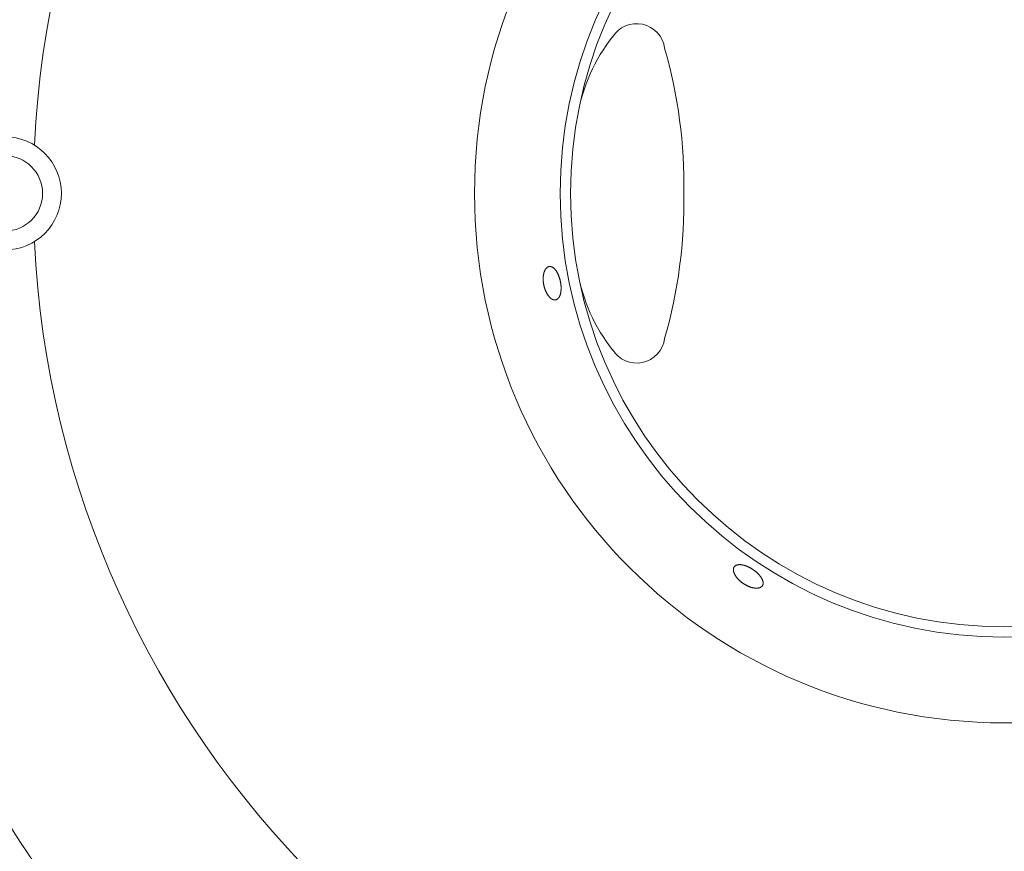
# Model space of a CAD drawing. Header units: inches. Extents: x 382808 to 408593, y -18409 to -9482.
# Tile 160 of 256: x 399321.28 to 399326.5, y -12629 to -12624.58. Entities that reach past the tile are written whole.
import ezdxf

# ---------------------------------------------------------------- set-up
doc = ezdxf.new("R2010")
doc.units = ezdxf.units.IN
doc.header["$LTSCALE"] = 2
doc.header["$MEASUREMENT"] = 0
doc.layers.add('!!!LOZAMET_Nr_pióra__9', color=220, linetype='CONTINUOUS', lineweight=0)

msp = doc.modelspace()

# ---------------------------------------------------------------- linework, layer by layer
at = {"layer": '!!!LOZAMET_Nr_pióra__9', "color": 7, "linetype": 'Continuous', "lineweight": 0}
for p, q in [((399324.0749, -12625.9009), (399324.0758, -12625.9)), ((399324.0758, -12625.9), (399324.0767, -12625.8991)), ((399324.0767, -12625.8991), (399324.0776, -12625.8984)), ((399324.0776, -12625.8984), (399324.0785, -12625.8976)), ((399324.0785, -12625.8976), (399324.0794, -12625.8969)), ((399324.0794, -12625.8969), (399324.0803, -12625.8963)), ((399324.0803, -12625.8963), (399324.0812, -12625.8957)), ((399324.0812, -12625.8957), (399324.0822, -12625.8951)), ((399324.0822, -12625.8951), (399324.0832, -12625.8946)), ((399324.0832, -12625.8946), (399324.0841, -12625.8942)), ((399324.0841, -12625.8942), (399324.0851, -12625.8938)), ((399324.0851, -12625.8938), (399324.0861, -12625.8934)), ((399324.0861, -12625.8934), (399324.087, -12625.8931)), ((399324.087, -12625.8931), (399324.088, -12625.8928)), ((399324.088, -12625.8928), (399324.089, -12625.8926)), ((399324.089, -12625.8926), (399324.0908, -12625.8923)), ((399324.0908, -12625.8923), (399324.0926, -12625.8922)), ((399324.0926, -12625.8922), (399324.0944, -12625.8922)), ((399324.0944, -12625.8922), (399324.0963, -12625.8923)), ((399324.0963, -12625.8923), (399324.0982, -12625.8926)), ((399324.0982, -12625.8926), (399324.1001, -12625.8931)), ((399324.1001, -12625.8931), (399324.1011, -12625.8934)), ((399324.1011, -12625.8934), (399324.102, -12625.8937)), ((399324.102, -12625.8937), (399324.103, -12625.8941)), ((399324.103, -12625.8941), (399324.104, -12625.8945)), ((399324.104, -12625.8945), (399324.105, -12625.8949)), ((399324.105, -12625.8949), (399324.1059, -12625.8954)), ((399324.1059, -12625.8954), (399324.1069, -12625.8959)), ((399324.1069, -12625.8959), (399324.1079, -12625.8964)), ((399324.1079, -12625.8964), (399324.1089, -12625.897)), ((399324.1089, -12625.897), (399324.1098, -12625.8977)), ((399324.1098, -12625.8977), (399324.1108, -12625.8983)), ((399324.1108, -12625.8983), (399324.1118, -12625.899)), ((399324.1118, -12625.899), (399324.1127, -12625.8998)), ((399324.1127, -12625.8998), (399324.1137, -12625.9005)), ((399324.1137, -12625.9005), (399324.1146, -12625.9014)), ((399324.0581, -12625.9534), (399324.0582, -12625.9515)), ((399324.0582, -12625.9515), (399324.0583, -12625.9495)), ((399324.0583, -12625.9495), (399324.0584, -12625.9476)), ((399324.0584, -12625.9476), (399324.0586, -12625.9456)), ((399324.0586, -12625.9456), (399324.0587, -12625.9438)), ((399324.0587, -12625.9438), (399324.0589, -12625.9419)), ((399324.0589, -12625.9419), (399324.0592, -12625.94)), ((399324.0592, -12625.94), (399324.0594, -12625.9382)), ((399324.0594, -12625.9382), (399324.0597, -12625.9364)), ((399324.0597, -12625.9364), (399324.06, -12625.9347)), ((399324.06, -12625.9347), (399324.0604, -12625.9329)), ((399324.0604, -12625.9329), (399324.0607, -12625.9312)), ((399324.0607, -12625.9312), (399324.0611, -12625.9296)), ((399324.0611, -12625.9296), (399324.0615, -12625.9279)), ((399324.0615, -12625.9279), (399324.0619, -12625.9263)), ((399324.0619, -12625.9263), (399324.0623, -12625.9248)), ((399324.0623, -12625.9248), (399324.0628, -12625.9233)), ((399324.0628, -12625.9233), (399324.0633, -12625.9218)), ((399324.0633, -12625.9218), (399324.0638, -12625.9203)), ((399324.0638, -12625.9203), (399324.0643, -12625.9189)), ((399324.0643, -12625.9189), (399324.0649, -12625.9174)), ((399324.0649, -12625.9174), (399324.0654, -12625.916)), ((399324.0654, -12625.916), (399324.066, -12625.9146)), ((399324.066, -12625.9146), (399324.0667, -12625.9133)), ((399324.0667, -12625.9133), (399324.0673, -12625.912)), ((399324.0673, -12625.912), (399324.068, -12625.9107)), ((399324.068, -12625.9107), (399324.0687, -12625.9094)), ((399324.0687, -12625.9094), (399324.0694, -12625.9082)), ((399324.0694, -12625.9082), (399324.0701, -12625.9071)), ((399324.0701, -12625.9071), (399324.0709, -12625.9059)), ((399324.0709, -12625.9059), (399324.0716, -12625.9048)), ((399324.0716, -12625.9048), (399324.0724, -12625.9038)), ((399324.0724, -12625.9038), (399324.0732, -12625.9027)), ((399324.0732, -12625.9027), (399324.0741, -12625.9018)), ((399324.0741, -12625.9018), (399324.0749, -12625.9009)), ((399324.1146, -12625.9014), (399324.1156, -12625.9022)), ((399324.1156, -12625.9022), (399324.1165, -12625.9031)), ((399324.1165, -12625.9031), (399324.1175, -12625.904)), ((399324.1175, -12625.904), (399324.1184, -12625.9049)), ((399324.1184, -12625.9049), (399324.1193, -12625.9058)), ((399324.1193, -12625.9058), (399324.1202, -12625.9068)), ((399324.1202, -12625.9068), (399324.1211, -12625.9078)), ((399324.1211, -12625.9078), (399324.122, -12625.9089)), ((399324.122, -12625.9089), (399324.1229, -12625.9099)), ((399324.1229, -12625.9099), (399324.1237, -12625.911)), ((399324.1237, -12625.911), (399324.1246, -12625.9121)), ((399324.1246, -12625.9121), (399324.1254, -12625.9132)), ((399324.1254, -12625.9132), (399324.1262, -12625.9144)), ((399324.1262, -12625.9144), (399324.1271, -12625.9155)), ((399324.1271, -12625.9155), (399324.1279, -12625.9168)), ((399324.1279, -12625.9168), (399324.1287, -12625.918)), ((399324.1287, -12625.918), (399324.1295, -12625.9193)), ((399324.1295, -12625.9193), (399324.1303, -12625.9206)), ((399324.1303, -12625.9206), (399324.1311, -12625.922)), ((399324.1311, -12625.922), (399324.1319, -12625.9234)), ((399324.1319, -12625.9234), (399324.1327, -12625.9248)), ((399324.1327, -12625.9248), (399324.1335, -12625.9262)), ((399324.1335, -12625.9262), (399324.1343, -12625.9277)), ((399324.1343, -12625.9277), (399324.135, -12625.9292)), ((399324.135, -12625.9292), (399324.1358, -12625.9307)), ((399324.1358, -12625.9307), (399324.1365, -12625.9322)), ((399324.1365, -12625.9322), (399324.1372, -12625.9338)), ((399324.1372, -12625.9338), (399324.138, -12625.9353)), ((399324.138, -12625.9353), (399324.1387, -12625.9369)), ((399324.1387, -12625.9369), (399324.1393, -12625.9386)), ((399324.1393, -12625.9386), (399324.14, -12625.9402)), ((399324.14, -12625.9402), (399324.1407, -12625.9419)), ((399324.1407, -12625.9419), (399324.1413, -12625.9436)), ((399324.1413, -12625.9436), (399324.1419, -12625.9452)), ((399324.1419, -12625.9452), (399324.1426, -12625.947)), ((399324.1426, -12625.947), (399324.1432, -12625.9487)), ((399324.1432, -12625.9487), (399324.1437, -12625.9504)), ((399324.1437, -12625.9504), (399324.1443, -12625.9521)), ((399324.1443, -12625.9521), (399324.1448, -12625.9539)), ((399324.058, -12625.9554), (399324.0581, -12625.9534)), ((399324.058, -12625.9574), (399324.058, -12625.9554)), ((399324.058, -12625.9595), (399324.058, -12625.9574)), ((399324.0581, -12625.9615), (399324.058, -12625.9595)), ((399324.0581, -12625.9635), (399324.0581, -12625.9615)), ((399324.0582, -12625.9656), (399324.0581, -12625.9635)), ((399324.0583, -12625.9676), (399324.0582, -12625.9656)), ((399324.0585, -12625.9697), (399324.0583, -12625.9676)), ((399324.0586, -12625.9717), (399324.0585, -12625.9697)), ((399324.0588, -12625.9738), (399324.0586, -12625.9717)), ((399324.059, -12625.9758), (399324.0588, -12625.9738)), ((399324.0593, -12625.9779), (399324.059, -12625.9758)), ((399324.0596, -12625.9799), (399324.0593, -12625.9779)), ((399324.0598, -12625.9819), (399324.0596, -12625.9799)), ((399324.0602, -12625.984), (399324.0598, -12625.9819)), ((399324.0605, -12625.986), (399324.0602, -12625.984)), ((399324.0608, -12625.9879), (399324.0605, -12625.986)), ((399324.0612, -12625.9899), (399324.0608, -12625.9879)), ((399324.0616, -12625.9919), (399324.0612, -12625.9899)), ((399324.0621, -12625.9938), (399324.0616, -12625.9919)), ((399324.0625, -12625.9958), (399324.0621, -12625.9938)), ((399324.063, -12625.9978), (399324.0625, -12625.9958)), ((399324.0635, -12625.9998), (399324.063, -12625.9978)), ((399324.064, -12626.0017), (399324.0635, -12625.9998)), ((399324.0646, -12626.0037), (399324.064, -12626.0017)), ((399324.0652, -12626.0057), (399324.0646, -12626.0037)), ((399324.1448, -12625.9539), (399324.1454, -12625.9557)), ((399324.1454, -12625.9557), (399324.1459, -12625.9574)), ((399324.1459, -12625.9574), (399324.1464, -12625.9592)), ((399324.1464, -12625.9592), (399324.1469, -12625.9609)), ((399324.1469, -12625.9609), (399324.1473, -12625.9627)), ((399324.1473, -12625.9627), (399324.1478, -12625.9645)), ((399324.1478, -12625.9645), (399324.1482, -12625.9662)), ((399324.1482, -12625.9662), (399324.1486, -12625.968)), ((399324.1486, -12625.968), (399324.149, -12625.9698)), ((399324.149, -12625.9698), (399324.1493, -12625.9715)), ((399324.1493, -12625.9715), (399324.1497, -12625.9732)), ((399324.1497, -12625.9732), (399324.15, -12625.975)), ((399324.15, -12625.975), (399324.1503, -12625.9768)), ((399324.1503, -12625.9768), (399324.1506, -12625.9785)), ((399324.1506, -12625.9785), (399324.1509, -12625.9803)), ((399324.1509, -12625.9803), (399324.1512, -12625.9821)), ((399324.1512, -12625.9821), (399324.1514, -12625.9839)), ((399324.1514, -12625.9839), (399324.1517, -12625.9858)), ((399324.1517, -12625.9858), (399324.1519, -12625.9876)), ((399324.1519, -12625.9876), (399324.1521, -12625.9894)), ((399324.1521, -12625.9894), (399324.1523, -12625.9912)), ((399324.1523, -12625.9912), (399324.1524, -12625.9931)), ((399324.1524, -12625.9931), (399324.1526, -12625.9949)), ((399324.1526, -12625.9949), (399324.1527, -12625.9967)), ((399324.1527, -12625.9967), (399324.1528, -12625.9985)), ((399324.1528, -12625.9985), (399324.1529, -12626.0003)), ((399324.1529, -12626.0003), (399324.153, -12626.0021)), ((399324.153, -12626.0021), (399324.153, -12626.0039)), ((399324.153, -12626.0039), (399324.153, -12626.0057)), ((399324.0658, -12626.0077), (399324.0652, -12626.0057)), ((399324.0664, -12626.0096), (399324.0658, -12626.0077)), ((399324.0671, -12626.0116), (399324.0664, -12626.0096)), ((399324.0678, -12626.0135), (399324.0671, -12626.0116)), ((399324.0685, -12626.0154), (399324.0678, -12626.0135)), ((399324.0692, -12626.0174), (399324.0685, -12626.0154)), ((399324.0699, -12626.0192), (399324.0692, -12626.0174)), ((399324.0707, -12626.0211), (399324.0699, -12626.0192)), ((399324.0715, -12626.023), (399324.0707, -12626.0211)), ((399324.0723, -12626.0248), (399324.0715, -12626.023)), ((399324.0731, -12626.0266), (399324.0723, -12626.0248)), ((399324.074, -12626.0283), (399324.0731, -12626.0266)), ((399324.0748, -12626.0301), (399324.074, -12626.0283)), ((399324.0757, -12626.0318), (399324.0748, -12626.0301)), ((399324.0766, -12626.0335), (399324.0757, -12626.0318)), ((399324.0775, -12626.0351), (399324.0766, -12626.0335)), ((399324.0784, -12626.0368), (399324.0775, -12626.0351)), ((399324.0794, -12626.0383), (399324.0784, -12626.0368)), ((399324.0803, -12626.0399), (399324.0794, -12626.0383)), ((399324.0813, -12626.0414), (399324.0803, -12626.0399)), ((399324.0822, -12626.0429), (399324.0813, -12626.0414)), ((399324.0832, -12626.0443), (399324.0822, -12626.0429)), ((399324.0842, -12626.0457), (399324.0832, -12626.0443)), ((399324.0852, -12626.047), (399324.0842, -12626.0457)), ((399324.0862, -12626.0484), (399324.0852, -12626.047)), ((399324.0872, -12626.0496), (399324.0862, -12626.0484)), ((399324.0882, -12626.0508), (399324.0872, -12626.0496)), ((399324.0892, -12626.052), (399324.0882, -12626.0508)), ((399324.0902, -12626.0532), (399324.0892, -12626.052)), ((399324.0913, -12626.0543), (399324.0902, -12626.0532)), ((399324.0923, -12626.0555), (399324.0913, -12626.0543)), ((399324.0934, -12626.0565), (399324.0923, -12626.0555)), ((399324.0945, -12626.0576), (399324.0934, -12626.0565)), ((399324.1414, -12626.0565), (399324.1407, -12626.0575)), ((399324.142, -12626.0555), (399324.1414, -12626.0565)), ((399324.1426, -12626.0545), (399324.142, -12626.0555)), ((399324.1433, -12626.0535), (399324.1426, -12626.0545)), ((399324.1438, -12626.0524), (399324.1433, -12626.0535)), ((399324.1444, -12626.0513), (399324.1438, -12626.0524)), ((399324.145, -12626.0502), (399324.1444, -12626.0513)), ((399324.1455, -12626.049), (399324.145, -12626.0502)), ((399324.146, -12626.0478), (399324.1455, -12626.049)), ((399324.1465, -12626.0466), (399324.146, -12626.0478)), ((399324.147, -12626.0454), (399324.1465, -12626.0466)), ((399324.1475, -12626.0441), (399324.147, -12626.0454)), ((399324.1479, -12626.0429), (399324.1475, -12626.0441)), ((399324.1483, -12626.0416), (399324.1479, -12626.0429)), ((399324.1487, -12626.0403), (399324.1483, -12626.0416)), ((399324.1491, -12626.0389), (399324.1487, -12626.0403)), ((399324.1495, -12626.0376), (399324.1491, -12626.0389)), ((399324.1498, -12626.0362), (399324.1495, -12626.0376)), ((399324.1502, -12626.0349), (399324.1498, -12626.0362)), ((399324.1505, -12626.0334), (399324.1502, -12626.0349)), ((399324.1508, -12626.032), (399324.1505, -12626.0334)), ((399324.151, -12626.0305), (399324.1508, -12626.032)), ((399324.1513, -12626.029), (399324.151, -12626.0305)), ((399324.1515, -12626.0275), (399324.1513, -12626.029)), ((399324.1518, -12626.0259), (399324.1515, -12626.0275)), ((399324.152, -12626.0244), (399324.1518, -12626.0259)), ((399324.1522, -12626.0228), (399324.152, -12626.0244)), ((399324.1523, -12626.0211), (399324.1522, -12626.0228)), ((399324.1525, -12626.0195), (399324.1523, -12626.0211)), ((399324.1526, -12626.0178), (399324.1525, -12626.0195)), ((399324.1527, -12626.0162), (399324.1526, -12626.0178)), ((399324.1528, -12626.0145), (399324.1527, -12626.0162)), ((399324.1529, -12626.0127), (399324.1528, -12626.0145)), ((399324.153, -12626.011), (399324.1529, -12626.0127)), ((399324.153, -12626.0057), (399324.153, -12626.0075)), ((399324.153, -12626.0075), (399324.153, -12626.0093)), ((399324.153, -12626.0093), (399324.153, -12626.011)), ((399324.0956, -12626.0586), (399324.0945, -12626.0576)), ((399324.0967, -12626.0595), (399324.0956, -12626.0586)), ((399324.0978, -12626.0605), (399324.0967, -12626.0595)), ((399324.0989, -12626.0614), (399324.0978, -12626.0605)), ((399324.1, -12626.0622), (399324.0989, -12626.0614)), ((399324.1012, -12626.063), (399324.1, -12626.0622)), ((399324.1023, -12626.0638), (399324.1012, -12626.063)), ((399324.1034, -12626.0645), (399324.1023, -12626.0638)), ((399324.1046, -12626.0652), (399324.1034, -12626.0645)), ((399324.1057, -12626.0658), (399324.1046, -12626.0652)), ((399324.1068, -12626.0664), (399324.1057, -12626.0658)), ((399324.108, -12626.0669), (399324.1068, -12626.0664)), ((399324.1091, -12626.0674), (399324.108, -12626.0669)), ((399324.1102, -12626.0678), (399324.1091, -12626.0674)), ((399324.1114, -12626.0682), (399324.1102, -12626.0678)), ((399324.1125, -12626.0685), (399324.1114, -12626.0682)), ((399324.1136, -12626.0688), (399324.1125, -12626.0685)), ((399324.1147, -12626.069), (399324.1136, -12626.0688)), ((399324.1158, -12626.0692), (399324.1147, -12626.069)), ((399324.1169, -12626.0694), (399324.1158, -12626.0692)), ((399324.118, -12626.0695), (399324.1169, -12626.0694)), ((399324.119, -12626.0695), (399324.118, -12626.0695)), ((399324.1201, -12626.0695), (399324.119, -12626.0695)), ((399324.1211, -12626.0695), (399324.1201, -12626.0695)), ((399324.1221, -12626.0694), (399324.1211, -12626.0695)), ((399324.1232, -12626.0693), (399324.1221, -12626.0694)), ((399324.1241, -12626.0691), (399324.1232, -12626.0693)), ((399324.1262, -12626.0686), (399324.1253, -12626.0689)), ((399324.1275, -12626.0682), (399324.1262, -12626.0686)), ((399324.1292, -12626.0675), (399324.1275, -12626.0682)), ((399324.1309, -12626.0666), (399324.1292, -12626.0675)), ((399324.1325, -12626.0656), (399324.1309, -12626.0666)), ((399324.1341, -12626.0644), (399324.1325, -12626.0656)), ((399324.1349, -12626.0638), (399324.1341, -12626.0644)), ((399324.1357, -12626.0632), (399324.1349, -12626.0638)), ((399324.1364, -12626.0624), (399324.1357, -12626.0632)), ((399324.1372, -12626.0617), (399324.1364, -12626.0624)), ((399324.1379, -12626.0609), (399324.1372, -12626.0617)), ((399324.1386, -12626.0601), (399324.1379, -12626.0609)), ((399324.1394, -12626.0593), (399324.1386, -12626.0601)), ((399324.14, -12626.0584), (399324.1394, -12626.0593)), ((399324.1407, -12626.0575), (399324.14, -12626.0584)), ((399325.0667, -12627.5006), (399325.0668, -12627.4994)), ((399325.0667, -12627.5018), (399325.0667, -12627.5006)), ((399325.0668, -12627.5031), (399325.0667, -12627.5018)), ((399325.0668, -12627.4982), (399325.067, -12627.497)), ((399325.0668, -12627.4994), (399325.0668, -12627.4982)), ((399325.0669, -12627.5043), (399325.0668, -12627.5031)), ((399325.067, -12627.5056), (399325.0669, -12627.5043)), ((399325.067, -12627.497), (399325.0671, -12627.4959)), ((399325.0672, -12627.5069), (399325.067, -12627.5056)), ((399325.0671, -12627.4959), (399325.0673, -12627.4948)), ((399325.0675, -12627.5083), (399325.0672, -12627.5069)), ((399325.0673, -12627.4948), (399325.0676, -12627.4937)), ((399325.0677, -12627.5096), (399325.0675, -12627.5083)), ((399325.0676, -12627.4937), (399325.0678, -12627.4926)), ((399325.068, -12627.511), (399325.0677, -12627.5096)), ((399325.0678, -12627.4926), (399325.0682, -12627.4916)), ((399325.0684, -12627.5123), (399325.068, -12627.511)), ((399325.0682, -12627.4916), (399325.0685, -12627.4906)), ((399325.0688, -12627.5137), (399325.0684, -12627.5123)), ((399325.0685, -12627.4906), (399325.0689, -12627.4896)), ((399325.0692, -12627.5151), (399325.0688, -12627.5137)), ((399325.0689, -12627.4896), (399325.0693, -12627.4887)), ((399325.0697, -12627.5165), (399325.0692, -12627.5151)), ((399325.0693, -12627.4887), (399325.0698, -12627.4878)), ((399325.0702, -12627.5179), (399325.0697, -12627.5165)), ((399325.0698, -12627.4878), (399325.0703, -12627.4869)), ((399325.0708, -12627.5193), (399325.0702, -12627.5179)), ((399325.0703, -12627.4869), (399325.0709, -12627.486)), ((399325.0713, -12627.5207), (399325.0708, -12627.5193)), ((399325.0709, -12627.486), (399325.0719, -12627.4846)), ((399325.0719, -12627.4846), (399325.0731, -12627.4832)), ((399325.0731, -12627.4832), (399325.0744, -12627.4819)), ((399325.0744, -12627.4819), (399325.0758, -12627.4807)), ((399325.0758, -12627.4807), (399325.0774, -12627.4796)), ((399325.0774, -12627.4796), (399325.0791, -12627.4785)), ((399325.0791, -12627.4785), (399325.0799, -12627.4781)), ((399325.0799, -12627.4781), (399325.0809, -12627.4776)), ((399325.0809, -12627.4776), (399325.0818, -12627.4772)), ((399325.0818, -12627.4772), (399325.0828, -12627.4768)), ((399325.0828, -12627.4768), (399325.0838, -12627.4764)), ((399325.0838, -12627.4764), (399325.0848, -12627.476)), ((399325.0848, -12627.476), (399325.0859, -12627.4757)), ((399325.0859, -12627.4757), (399325.0869, -12627.4754)), ((399325.0869, -12627.4754), (399325.088, -12627.4751)), ((399325.088, -12627.4751), (399325.0892, -12627.4749)), ((399325.0892, -12627.4749), (399325.0903, -12627.4747)), ((399325.0903, -12627.4747), (399325.0915, -12627.4745)), ((399325.0915, -12627.4745), (399325.0927, -12627.4743)), ((399325.0927, -12627.4743), (399325.0939, -12627.4742)), ((399325.0939, -12627.4742), (399325.0952, -12627.4741)), ((399325.0952, -12627.4741), (399325.0964, -12627.474)), ((399325.0964, -12627.474), (399325.0977, -12627.474)), ((399325.0977, -12627.474), (399325.099, -12627.4739)), ((399325.099, -12627.4739), (399325.1003, -12627.4739)), ((399325.1003, -12627.4739), (399325.1016, -12627.474)), ((399325.1016, -12627.474), (399325.103, -12627.474)), ((399325.103, -12627.474), (399325.1043, -12627.4741)), ((399325.1043, -12627.4741), (399325.1057, -12627.4742)), ((399325.1057, -12627.4742), (399325.107, -12627.4743)), ((399325.107, -12627.4743), (399325.1084, -12627.4745)), ((399325.1084, -12627.4745), (399325.1098, -12627.4747)), ((399325.1098, -12627.4747), (399325.1112, -12627.4749)), ((399325.1112, -12627.4749), (399325.1126, -12627.4751)), ((399325.1126, -12627.4751), (399325.114, -12627.4753)), ((399325.114, -12627.4753), (399325.1154, -12627.4756)), ((399325.1154, -12627.4756), (399325.1169, -12627.4759)), ((399325.1169, -12627.4759), (399325.1184, -12627.4763)), ((399325.1184, -12627.4763), (399325.1199, -12627.4766)), ((399325.1199, -12627.4766), (399325.1214, -12627.477)), ((399325.1214, -12627.477), (399325.123, -12627.4774)), ((399325.123, -12627.4774), (399325.1245, -12627.4779)), ((399325.1245, -12627.4779), (399325.1261, -12627.4783)), ((399325.1261, -12627.4783), (399325.1277, -12627.4788)), ((399325.1277, -12627.4788), (399325.1292, -12627.4793)), ((399325.1292, -12627.4793), (399325.1308, -12627.4799)), ((399325.1308, -12627.4799), (399325.1325, -12627.4804)), ((399325.1325, -12627.4804), (399325.1341, -12627.481)), ((399325.1341, -12627.481), (399325.1357, -12627.4816)), ((399325.1357, -12627.4816), (399325.1373, -12627.4823)), ((399325.1373, -12627.4823), (399325.139, -12627.4829)), ((399325.139, -12627.4829), (399325.1406, -12627.4836)), ((399325.1406, -12627.4836), (399325.1422, -12627.4843)), ((399325.1422, -12627.4843), (399325.1439, -12627.4851)), ((399325.1439, -12627.4851), (399325.1455, -12627.4858)), ((399325.1455, -12627.4858), (399325.1472, -12627.4866)), ((399325.1472, -12627.4866), (399325.1488, -12627.4874)), ((399325.1488, -12627.4874), (399325.1504, -12627.4882)), ((399325.1504, -12627.4882), (399325.1521, -12627.489)), ((399325.1521, -12627.489), (399325.1537, -12627.4899)), ((399325.1537, -12627.4899), (399325.1553, -12627.4908)), ((399325.1553, -12627.4908), (399325.1569, -12627.4916)), ((399325.1569, -12627.4916), (399325.1585, -12627.4925)), ((399325.1585, -12627.4925), (399325.1601, -12627.4935)), ((399325.1601, -12627.4935), (399325.1617, -12627.4944)), ((399325.1617, -12627.4944), (399325.1632, -12627.4953)), ((399325.1632, -12627.4953), (399325.1648, -12627.4963)), ((399325.1648, -12627.4963), (399325.1663, -12627.4972)), ((399325.1663, -12627.4972), (399325.1678, -12627.4982)), ((399325.1678, -12627.4982), (399325.1693, -12627.4992)), ((399325.1693, -12627.4992), (399325.1708, -12627.5002)), ((399325.1708, -12627.5002), (399325.1723, -12627.5012)), ((399325.1723, -12627.5012), (399325.1737, -12627.5022)), ((399325.1737, -12627.5022), (399325.1752, -12627.5032)), ((399325.1752, -12627.5032), (399325.1767, -12627.5043)), ((399325.1767, -12627.5043), (399325.1781, -12627.5054)), ((399325.1781, -12627.5054), (399325.1796, -12627.5065)), ((399325.1796, -12627.5065), (399325.181, -12627.5076)), ((399325.181, -12627.5076), (399325.1825, -12627.5087)), ((399325.1825, -12627.5087), (399325.1839, -12627.5099)), ((399325.1839, -12627.5099), (399325.1853, -12627.511)), ((399325.1853, -12627.511), (399325.1867, -12627.5122)), ((399325.1867, -12627.5122), (399325.1881, -12627.5134)), ((399325.1881, -12627.5134), (399325.1895, -12627.5146)), ((399325.1895, -12627.5146), (399325.1909, -12627.5158)), ((399325.1909, -12627.5158), (399325.1922, -12627.517)), ((399325.1922, -12627.517), (399325.1935, -12627.5183)), ((399325.1935, -12627.5183), (399325.1948, -12627.5195)), ((399325.072, -12627.5221), (399325.0713, -12627.5207)), ((399325.0726, -12627.5235), (399325.072, -12627.5221)), ((399325.0733, -12627.5249), (399325.0726, -12627.5235)), ((399325.074, -12627.5263), (399325.0733, -12627.5249)), ((399325.0748, -12627.5277), (399325.074, -12627.5263)), ((399325.0755, -12627.5291), (399325.0748, -12627.5277)), ((399325.0764, -12627.5305), (399325.0755, -12627.5291)), ((399325.0773, -12627.5319), (399325.0764, -12627.5305)), ((399325.0782, -12627.5333), (399325.0773, -12627.5319)), ((399325.0791, -12627.5348), (399325.0782, -12627.5333)), ((399325.0801, -12627.5362), (399325.0791, -12627.5348)), ((399325.0811, -12627.5377), (399325.0801, -12627.5362)), ((399325.0822, -12627.5392), (399325.0811, -12627.5377)), ((399325.0833, -12627.5407), (399325.0822, -12627.5392)), ((399325.0845, -12627.5421), (399325.0833, -12627.5407)), ((399325.0856, -12627.5436), (399325.0845, -12627.5421)), ((399325.0868, -12627.5451), (399325.0856, -12627.5436)), ((399325.0881, -12627.5465), (399325.0868, -12627.5451)), ((399325.0894, -12627.548), (399325.0881, -12627.5465)), ((399325.0907, -12627.5495), (399325.0894, -12627.548)), ((399325.092, -12627.5509), (399325.0907, -12627.5495)), ((399325.0934, -12627.5524), (399325.092, -12627.5509)), ((399325.0948, -12627.5538), (399325.0934, -12627.5524)), ((399325.0962, -12627.5552), (399325.0948, -12627.5538)), ((399325.0977, -12627.5566), (399325.0962, -12627.5552)), ((399325.0992, -12627.558), (399325.0977, -12627.5566)), ((399325.1007, -12627.5594), (399325.0992, -12627.558)), ((399325.1022, -12627.5608), (399325.1007, -12627.5594)), ((399325.1038, -12627.5621), (399325.1022, -12627.5608)), ((399325.1054, -12627.5635), (399325.1038, -12627.5621)), ((399325.1069, -12627.5648), (399325.1054, -12627.5635)), ((399325.1085, -12627.5661), (399325.1069, -12627.5648)), ((399325.1102, -12627.5673), (399325.1085, -12627.5661)), ((399325.1118, -12627.5686), (399325.1102, -12627.5673)), ((399325.1134, -12627.5698), (399325.1118, -12627.5686)), ((399325.1151, -12627.571), (399325.1134, -12627.5698)), ((399325.1167, -12627.5722), (399325.1151, -12627.571)), ((399325.1948, -12627.5195), (399325.1961, -12627.5207)), ((399325.1961, -12627.5207), (399325.1974, -12627.522)), ((399325.1974, -12627.522), (399325.1986, -12627.5233)), ((399325.1986, -12627.5233), (399325.1998, -12627.5245)), ((399325.1998, -12627.5245), (399325.201, -12627.5258)), ((399325.201, -12627.5258), (399325.2022, -12627.5271)), ((399325.2022, -12627.5271), (399325.2033, -12627.5283)), ((399325.2033, -12627.5283), (399325.2044, -12627.5296)), ((399325.2044, -12627.5296), (399325.2055, -12627.5309)), ((399325.2055, -12627.5309), (399325.2066, -12627.5321)), ((399325.2066, -12627.5321), (399325.2076, -12627.5334)), ((399325.2076, -12627.5334), (399325.2086, -12627.5347)), ((399325.2086, -12627.5347), (399325.2095, -12627.5359)), ((399325.2095, -12627.5359), (399325.2105, -12627.5372)), ((399325.2105, -12627.5372), (399325.2114, -12627.5384)), ((399325.2114, -12627.5384), (399325.2123, -12627.5397)), ((399325.2123, -12627.5397), (399325.2131, -12627.5409)), ((399325.2131, -12627.5409), (399325.2139, -12627.5422)), ((399325.2139, -12627.5422), (399325.2147, -12627.5434)), ((399325.2147, -12627.5434), (399325.2154, -12627.5446)), ((399325.2154, -12627.5446), (399325.2162, -12627.5458)), ((399325.2162, -12627.5458), (399325.2168, -12627.547)), ((399325.2168, -12627.547), (399325.2175, -12627.5482)), ((399325.2175, -12627.5482), (399325.2182, -12627.5494)), ((399325.2182, -12627.5494), (399325.2188, -12627.5506)), ((399325.2188, -12627.5506), (399325.2194, -12627.5518)), ((399325.2194, -12627.5518), (399325.2199, -12627.553)), ((399325.2199, -12627.553), (399325.2204, -12627.5543)), ((399325.2204, -12627.5543), (399325.2209, -12627.5555)), ((399325.2209, -12627.5555), (399325.2214, -12627.5567)), ((399325.2214, -12627.5567), (399325.2219, -12627.5579)), ((399325.2219, -12627.5579), (399325.2223, -12627.5591)), ((399325.2223, -12627.5591), (399325.2226, -12627.5602)), ((399325.2226, -12627.5602), (399325.223, -12627.5614)), ((399325.223, -12627.5614), (399325.2233, -12627.5626)), ((399325.2233, -12627.5626), (399325.2236, -12627.5638)), ((399325.2236, -12627.5638), (399325.2238, -12627.5649)), ((399325.2238, -12627.5649), (399325.224, -12627.566)), ((399325.224, -12627.566), (399325.2242, -12627.5672)), ((399325.2242, -12627.5672), (399325.2243, -12627.5683)), ((399325.2243, -12627.5683), (399325.2244, -12627.5694)), ((399325.2244, -12627.5694), (399325.2245, -12627.5705)), ((399325.2245, -12627.5705), (399325.2245, -12627.5715)), ((399325.2245, -12627.5715), (399325.2245, -12627.5726)), ((399325.1184, -12627.5734), (399325.1167, -12627.5722)), ((399325.12, -12627.5745), (399325.1184, -12627.5734)), ((399325.1217, -12627.5756), (399325.12, -12627.5745)), ((399325.1234, -12627.5767), (399325.1217, -12627.5756)), ((399325.1251, -12627.5777), (399325.1234, -12627.5767)), ((399325.1269, -12627.5788), (399325.1251, -12627.5777)), ((399325.1286, -12627.5798), (399325.1269, -12627.5788)), ((399325.1304, -12627.5809), (399325.1286, -12627.5798)), ((399325.1322, -12627.5819), (399325.1304, -12627.5809)), ((399325.134, -12627.5829), (399325.1322, -12627.5819)), ((399325.1358, -12627.5838), (399325.134, -12627.5829)), ((399325.1376, -12627.5848), (399325.1358, -12627.5838)), ((399325.1395, -12627.5857), (399325.1376, -12627.5848)), ((399325.1413, -12627.5866), (399325.1395, -12627.5857)), ((399325.1432, -12627.5874), (399325.1413, -12627.5866)), ((399325.1451, -12627.5883), (399325.1432, -12627.5874)), ((399325.1469, -12627.5891), (399325.1451, -12627.5883)), ((399325.1488, -12627.5899), (399325.1469, -12627.5891)), ((399325.1506, -12627.5906), (399325.1488, -12627.5899)), ((399325.1525, -12627.5913), (399325.1506, -12627.5906)), ((399325.1544, -12627.592), (399325.1525, -12627.5913)), ((399325.1562, -12627.5927), (399325.1544, -12627.592)), ((399325.1581, -12627.5933), (399325.1562, -12627.5927)), ((399325.1599, -12627.5939), (399325.1581, -12627.5933)), ((399325.1617, -12627.5944), (399325.1599, -12627.5939)), ((399325.1635, -12627.5949), (399325.1617, -12627.5944)), ((399325.1653, -12627.5954), (399325.1635, -12627.5949)), ((399325.1671, -12627.5959), (399325.1653, -12627.5954)), ((399325.1689, -12627.5963), (399325.1671, -12627.5959)), ((399325.1706, -12627.5967), (399325.1689, -12627.5963)), ((399325.1723, -12627.5971), (399325.1706, -12627.5967)), ((399325.174, -12627.5974), (399325.1723, -12627.5971)), ((399325.1757, -12627.5977), (399325.174, -12627.5974)), ((399325.1774, -12627.5979), (399325.1757, -12627.5977)), ((399325.179, -12627.5982), (399325.1774, -12627.5979)), ((399325.1806, -12627.5984), (399325.179, -12627.5982)), ((399325.1822, -12627.5985), (399325.1806, -12627.5984)), ((399325.1837, -12627.5986), (399325.1822, -12627.5985)), ((399325.1853, -12627.5987), (399325.1837, -12627.5986)), ((399325.1868, -12627.5988), (399325.1853, -12627.5987)), ((399325.1884, -12627.5988), (399325.1868, -12627.5988)), ((399325.1899, -12627.5988), (399325.1884, -12627.5988)), ((399325.1914, -12627.5988), (399325.1899, -12627.5988)), ((399325.1929, -12627.5987), (399325.1914, -12627.5988)), ((399325.1943, -12627.5986), (399325.1929, -12627.5987)), ((399325.1958, -12627.5985), (399325.1943, -12627.5986)), ((399325.1972, -12627.5984), (399325.1958, -12627.5985)), ((399325.1986, -12627.5982), (399325.1972, -12627.5984)), ((399325.2, -12627.5979), (399325.1986, -12627.5982)), ((399325.2013, -12627.5977), (399325.2, -12627.5979)), ((399325.2026, -12627.5974), (399325.2013, -12627.5977)), ((399325.2039, -12627.5971), (399325.2026, -12627.5974)), ((399325.2051, -12627.5967), (399325.2039, -12627.5971)), ((399325.2063, -12627.5963), (399325.2051, -12627.5967)), ((399325.2075, -12627.5959), (399325.2063, -12627.5963)), ((399325.2087, -12627.5954), (399325.2075, -12627.5959)), ((399325.2098, -12627.5949), (399325.2087, -12627.5954)), ((399325.2108, -12627.5944), (399325.2098, -12627.5949)), ((399325.2119, -12627.5938), (399325.2108, -12627.5944)), ((399325.2128, -12627.5932), (399325.2119, -12627.5938)), ((399325.2138, -12627.5926), (399325.2128, -12627.5932)), ((399325.2147, -12627.592), (399325.2138, -12627.5926)), ((399325.2156, -12627.5913), (399325.2147, -12627.592)), ((399325.2164, -12627.5906), (399325.2156, -12627.5913)), ((399325.2172, -12627.5899), (399325.2164, -12627.5906)), ((399325.218, -12627.5892), (399325.2172, -12627.5899)), ((399325.2187, -12627.5884), (399325.218, -12627.5892)), ((399325.2193, -12627.5876), (399325.2187, -12627.5884)), ((399325.22, -12627.5868), (399325.2193, -12627.5876)), ((399325.2205, -12627.586), (399325.22, -12627.5868)), ((399325.2222, -12627.5829), (399325.2214, -12627.5846)), ((399325.2229, -12627.5812), (399325.2222, -12627.5829)), ((399325.2235, -12627.5795), (399325.2229, -12627.5812)), ((399325.224, -12627.5776), (399325.2235, -12627.5795)), ((399325.2243, -12627.5756), (399325.224, -12627.5776)), ((399325.2244, -12627.5746), (399325.2243, -12627.5756)), ((399325.2245, -12627.5736), (399325.2244, -12627.5746)), ((399325.2245, -12627.5726), (399325.2245, -12627.5736))]:
    msp.add_line(p, q, dxfattribs=at)
for radius in [2.8094, 2.355, 2.3]:
    msp.add_circle((399326.5034, -12625.5041), radius, dxfattribs=at)
for centre, radius, start, end in [((399326.5034, -12625.5041), 5.15, 92.8496, 177.1504), ((399324.5534, -12624.7537), 0.15, 7.4937, 148.5557), ((399325.1165, -12625.2293), 0.8856, 141.1842, 170.8462), ((399322.2083, -12625.4538), 2.5955, 358.8898, 16.0976), ((399321.2034, -12625.5041), 0.3, 270, 90), ((399321.2034, -12625.5041), 0.2, 270, 90), ((399322.2083, -12625.5544), 2.5955, 343.9024, 1.1102), ((399326.5034, -12625.5041), 5.15, 182.8496, 267.1504), ((399325.1165, -12625.7789), 0.8856, 189.1538, 218.8158), ((399324.5534, -12626.2545), 0.15, 211.4443, 352.5063), ((399326.5034, -12625.5041), 6.25, 188.67595, 267.15951)]:
    msp.add_arc(centre, radius, start, end, dxfattribs=at)

doc.saveas('drawing.dxf')
